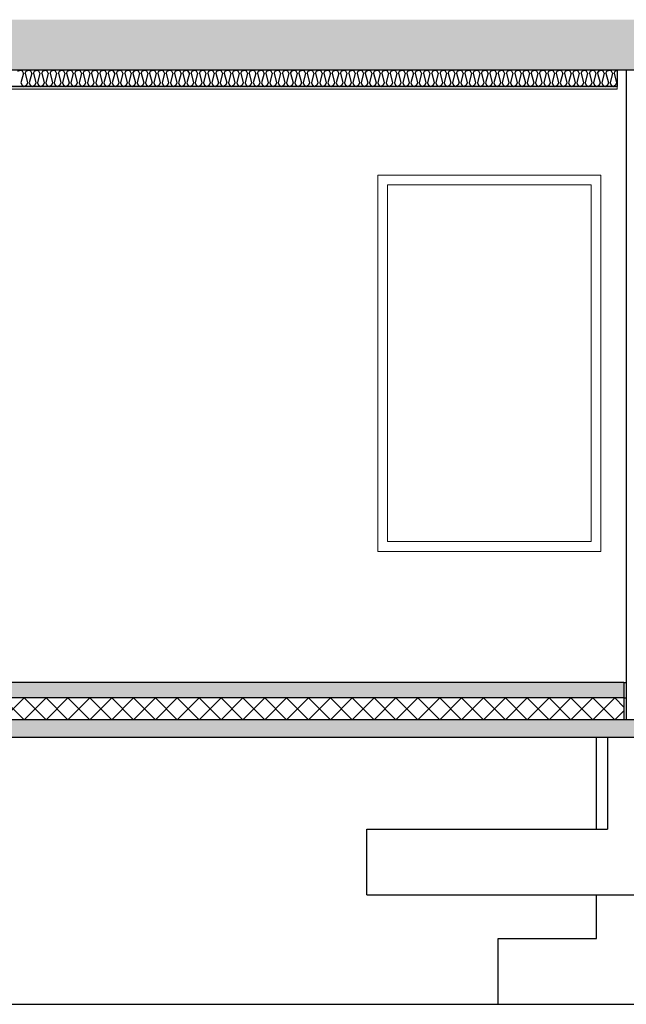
# Model space of a CAD drawing. Header units: millimetres. Extents: x -8544 to 51179, y -2070 to 23603.
# Tile 52 of 174: x 9179 to 11953, y 2350 to 6850. Entities that reach past the tile are written whole.
import ezdxf

# ---------------------------------------------------------------- set-up
doc = ezdxf.new("R2010")
doc.units = ezdxf.units.MM
doc.header["$LTSCALE"] = 0.5
doc.header["$MEASUREMENT"] = 0
doc.linetypes.add('PLINE', pattern=[0])
for name, color, linetype in [('216- Direkte fundamentering', 7, 'Continuous'), ('242- Ikke-bærende innervegger', 7, 'Continuous'), ('242- Ikke-bærende innervegger (Skravur)', 7, 'Continuous'), ('251- Frittbærende dekker', 7, 'Continuous'), ('251- Frittbærende dekker (Skravur)', 7, 'Continuous'), ('252- Gulv på grunn_ bunnplate', 7, 'Continuous'), ('252- Gulv på grunn_ bunnplate (Skravur)', 7, 'Continuous'), ('256- Faste himlinger og overflatebehandling (Skravur)(Nye konstruksjoner)', 7, 'Continuous'), ('256- Faste himlinger og overflatebehandling(Nye konstruksjoner)', 7, 'Continuous')]:
    doc.layers.add(name, color=color, linetype=linetype)
doc.layers.add('236- Innvendig kledning og overflate(Nye konstruksjoner)', color=7, linetype='Continuous', lineweight=0)
doc.layers.add('244- Vinduer_ dører_ foldevegger(Nye konstruksjoner)', color=7, linetype='Continuous', lineweight=0)
pattern_1 = [(0, (0, 0), (0, 311.769), [30, -150]), (0, (90, 155.9), (0, 311.769), [30, -150]), (60, (0, 0), (-270, 155.8846), [30, -150]), (60, (180, 0), (-270, 155.8846), [30, -150]), (120, (30, 0), (270, 155.8846), [30, -150]), (120, (210, 0), (270, 155.8846), [30, -150]), (0, (0, 30), (0, 60), [0, -60, 0, -90]), (45, (30, 30), (-42.4264, 42.4264), [0, -45, 0, -75])]

# ---------------------------------------------------------------- blocks, each defined once
blk = doc.blocks.new('*X70')
at = {"layer": '256- Faste himlinger og overflatebehandling (Skravur)(Nye konstruksjoner)', "linetype": 'PLINE'}
for p, q in [((9171, 6615.1), (9181.4, 6620)), ((9191.7, 6615.1), (9181.4, 6620)), ((9196.3, 6604.9), (9191.7, 6615.1)), ((9204.3, 6604.9), (9208.9, 6615.1)), ((9208.9, 6615.1), (9219.3, 6620)), ((9229.7, 6615.1), (9219.3, 6620)), ((9234.3, 6604.9), (9229.7, 6615.1)), ((9242.3, 6604.9), (9246.9, 6615.1)), ((9246.9, 6615.1), (9257.2, 6620)), ((9267.6, 6615.1), (9257.2, 6620)), ((9272.2, 6604.9), (9267.6, 6615.1)), ((9280.2, 6604.9), (9284.8, 6615.1)), ((9284.8, 6615.1), (9295.2, 6620)), ((9305.5, 6615.1), (9295.2, 6620)), ((9310.2, 6604.9), (9305.5, 6615.1)), ((9318.1, 6604.9), (9322.8, 6615.1)), ((9322.8, 6615.1), (9333.1, 6620)), ((9343.5, 6615.1), (9333.1, 6620)), ((9348.1, 6604.9), (9343.5, 6615.1)), ((9356.1, 6604.9), (9360.7, 6615.1)), ((9360.7, 6615.1), (9371.1, 6620)), ((9381.4, 6615.1), (9371.1, 6620)), ((9386, 6604.9), (9381.4, 6615.1)), ((9394, 6604.9), (9398.6, 6615.1)), ((9398.6, 6615.1), (9409, 6620)), ((9419.4, 6615.1), (9409, 6620)), ((9424, 6604.9), (9419.4, 6615.1)), ((9431.9, 6604.9), (9436.6, 6615.1)), ((9436.6, 6615.1), (9446.9, 6620)), ((9457.3, 6615.1), (9446.9, 6620)), ((9461.9, 6604.9), (9457.3, 6615.1)), ((9469.9, 6604.9), (9474.5, 6615.1)), ((9474.5, 6615.1), (9484.9, 6620)), ((9495.2, 6615.1), (9484.9, 6620)), ((9499.9, 6604.9), (9495.2, 6615.1)), ((9507.8, 6604.9), (9512.5, 6615.1)), ((9512.5, 6615.1), (9522.8, 6620)), ((9533.2, 6615.1), (9522.8, 6620)), ((9537.8, 6604.9), (9533.2, 6615.1)), ((9545.8, 6604.9), (9550.4, 6615.1)), ((9550.4, 6615.1), (9560.8, 6620)), ((9571.1, 6615.1), (9560.8, 6620)), ((9575.7, 6604.9), (9571.1, 6615.1)), ((9583.7, 6604.9), (9588.3, 6615.1)), ((9588.3, 6615.1), (9598.7, 6620)), ((9609.1, 6615.1), (9598.7, 6620)), ((9613.7, 6604.9), (9609.1, 6615.1)), ((9621.6, 6604.9), (9626.3, 6615.1)), ((9626.3, 6615.1), (9636.6, 6620)), ((9647, 6615.1), (9636.6, 6620)), ((9651.6, 6604.9), (9647, 6615.1)), ((9659.6, 6604.9), (9664.2, 6615.1)), ((9664.2, 6615.1), (9674.6, 6620)), ((9684.9, 6615.1), (9674.6, 6620)), ((9689.6, 6604.9), (9684.9, 6615.1)), ((9697.5, 6604.9), (9702.1, 6615.1)), ((9702.1, 6615.1), (9712.5, 6620)), ((9722.9, 6615.1), (9712.5, 6620)), ((9727.5, 6604.9), (9722.9, 6615.1)), ((9735.5, 6604.9), (9740.1, 6615.1)), ((9740.1, 6615.1), (9750.4, 6620)), ((9760.8, 6615.1), (9750.4, 6620)), ((9765.4, 6604.9), (9760.8, 6615.1)), ((9773.4, 6604.9), (9778, 6615.1)), ((9778, 6615.1), (9788.4, 6620)), ((9798.7, 6615.1), (9788.4, 6620)), ((9803.4, 6604.9), (9798.7, 6615.1)), ((9811.3, 6604.9), (9816, 6615.1)), ((9816, 6615.1), (9826.3, 6620)), ((9836.7, 6615.1), (9826.3, 6620)), ((9841.3, 6604.9), (9836.7, 6615.1)), ((9849.3, 6604.9), (9853.9, 6615.1)), ((9853.9, 6615.1), (9864.3, 6620)), ((9874.6, 6615.1), (9864.3, 6620)), ((9879.3, 6604.9), (9874.6, 6615.1)), ((9887.2, 6604.9), (9891.8, 6615.1)), ((9891.8, 6615.1), (9902.2, 6620)), ((9912.6, 6615.1), (9902.2, 6620)), ((9917.2, 6604.9), (9912.6, 6615.1)), ((9925.2, 6604.9), (9929.8, 6615.1)), ((9929.8, 6615.1), (9940.1, 6620)), ((9950.5, 6615.1), (9940.1, 6620)), ((9955.1, 6604.9), (9950.5, 6615.1)), ((9963.1, 6604.9), (9967.7, 6615.1)), ((9967.7, 6615.1), (9978.1, 6620)), ((9988.4, 6615.1), (9978.1, 6620)), ((9993.1, 6604.9), (9988.4, 6615.1)), ((10001, 6604.9), (10005.7, 6615.1)), ((10005.7, 6615.1), (10016, 6620)), ((10026.4, 6615.1), (10016, 6620)), ((10031, 6604.9), (10026.4, 6615.1)), ((10039, 6604.9), (10043.6, 6615.1)), ((10043.6, 6615.1), (10054, 6620)), ((10064.3, 6615.1), (10054, 6620)), ((10068.9, 6604.9), (10064.3, 6615.1)), ((10076.9, 6604.9), (10081.5, 6615.1)), ((10081.5, 6615.1), (10091.9, 6620)), ((10102.3, 6615.1), (10091.9, 6620)), ((10106.9, 6604.9), (10102.3, 6615.1)), ((10114.9, 6604.9), (10119.5, 6615.1)), ((10119.5, 6615.1), (10129.8, 6620)), ((10140.2, 6615.1), (10129.8, 6620)), ((10144.8, 6604.9), (10140.2, 6615.1)), ((10152.8, 6604.9), (10157.4, 6615.1)), ((10157.4, 6615.1), (10167.8, 6620)), ((10178.1, 6615.1), (10167.8, 6620)), ((10182.8, 6604.9), (10178.1, 6615.1)), ((10190.7, 6604.9), (10195.4, 6615.1)), ((10195.4, 6615.1), (10205.7, 6620)), ((10216.1, 6615.1), (10205.7, 6620)), ((10220.7, 6604.9), (10216.1, 6615.1)), ((10228.7, 6604.9), (10233.3, 6615.1)), ((10233.3, 6615.1), (10243.7, 6620)), ((10254, 6615.1), (10243.7, 6620)), ((10258.6, 6604.9), (10254, 6615.1)), ((10266.6, 6604.9), (10271.2, 6615.1)), ((10271.2, 6615.1), (10281.6, 6620)), ((10292, 6615.1), (10281.6, 6620)), ((10296.6, 6604.9), (10292, 6615.1)), ((10304.6, 6604.9), (10309.2, 6615.1)), ((10309.2, 6615.1), (10319.5, 6620)), ((10329.9, 6615.1), (10319.5, 6620)), ((10334.5, 6604.9), (10329.9, 6615.1)), ((10342.5, 6604.9), (10347.1, 6615.1)), ((10347.1, 6615.1), (10357.5, 6620)), ((10367.8, 6615.1), (10357.5, 6620)), ((10372.5, 6604.9), (10367.8, 6615.1)), ((10380.4, 6604.9), (10385.1, 6615.1)), ((10385.1, 6615.1), (10395.4, 6620)), ((10405.8, 6615.1), (10395.4, 6620)), ((10410.4, 6604.9), (10405.8, 6615.1)), ((10418.4, 6604.9), (10423, 6615.1)), ((10423, 6615.1), (10433.4, 6620)), ((10443.7, 6615.1), (10433.4, 6620)), ((10448.3, 6604.9), (10443.7, 6615.1)), ((10456.3, 6604.9), (10460.9, 6615.1)), ((10460.9, 6615.1), (10471.3, 6620)), ((10481.7, 6615.1), (10471.3, 6620)), ((10486.3, 6604.9), (10481.7, 6615.1)), ((10494.3, 6604.9), (10498.9, 6615.1)), ((10498.9, 6615.1), (10509.2, 6620)), ((10519.6, 6615.1), (10509.2, 6620)), ((10524.2, 6604.9), (10519.6, 6615.1)), ((10532.2, 6604.9), (10536.8, 6615.1)), ((10536.8, 6615.1), (10547.2, 6620)), ((10557.5, 6615.1), (10547.2, 6620)), ((10562.2, 6604.9), (10557.5, 6615.1)), ((10570.1, 6604.9), (10574.8, 6615.1)), ((10574.8, 6615.1), (10585.1, 6620)), ((10595.5, 6615.1), (10585.1, 6620)), ((10600.1, 6604.9), (10595.5, 6615.1)), ((10608.1, 6604.9), (10612.7, 6615.1)), ((10612.7, 6615.1), (10623.1, 6620)), ((10633.4, 6615.1), (10623.1, 6620)), ((10638, 6604.9), (10633.4, 6615.1)), ((10646, 6604.9), (10650.6, 6615.1)), ((10650.6, 6615.1), (10661, 6620)), ((10671.4, 6615.1), (10661, 6620)), ((10676, 6604.9), (10671.4, 6615.1)), ((10684, 6604.9), (10688.6, 6615.1)), ((10688.6, 6615.1), (10698.9, 6620)), ((10709.3, 6615.1), (10698.9, 6620)), ((10713.9, 6604.9), (10709.3, 6615.1)), ((10721.9, 6604.9), (10726.5, 6615.1)), ((10726.5, 6615.1), (10736.9, 6620)), ((10747.2, 6615.1), (10736.9, 6620)), ((10751.9, 6604.9), (10747.2, 6615.1)), ((10759.8, 6604.9), (10764.5, 6615.1)), ((10764.5, 6615.1), (10774.8, 6620)), ((10785.2, 6615.1), (10774.8, 6620)), ((10789.8, 6604.9), (10785.2, 6615.1)), ((10797.8, 6604.9), (10802.4, 6615.1)), ((10802.4, 6615.1), (10812.8, 6620)), ((10823.1, 6615.1), (10812.8, 6620)), ((10827.7, 6604.9), (10823.1, 6615.1)), ((10835.7, 6604.9), (10840.3, 6615.1)), ((10840.3, 6615.1), (10850.7, 6620)), ((10861.1, 6615.1), (10850.7, 6620)), ((10865.7, 6604.9), (10861.1, 6615.1)), ((10873.6, 6604.9), (10878.3, 6615.1)), ((10878.3, 6615.1), (10888.6, 6620)), ((10899, 6615.1), (10888.6, 6620)), ((10903.6, 6604.9), (10899, 6615.1)), ((10911.6, 6604.9), (10916.2, 6615.1)), ((10916.2, 6615.1), (10926.6, 6620)), ((10936.9, 6615.1), (10926.6, 6620)), ((10941.6, 6604.9), (10936.9, 6615.1)), ((10949.5, 6604.9), (10954.2, 6615.1)), ((10954.2, 6615.1), (10964.5, 6620)), ((10974.9, 6615.1), (10964.5, 6620)), ((10979.5, 6604.9), (10974.9, 6615.1)), ((10987.5, 6604.9), (10992.1, 6615.1)), ((10992.1, 6615.1), (11002.5, 6620)), ((11012.8, 6615.1), (11002.5, 6620)), ((11017.4, 6604.9), (11012.8, 6615.1)), ((11025.4, 6604.9), (11030, 6615.1)), ((11030, 6615.1), (11040.4, 6620)), ((11050.8, 6615.1), (11040.4, 6620)), ((11055.4, 6604.9), (11050.8, 6615.1)), ((11063.3, 6604.9), (11068, 6615.1)), ((11068, 6615.1), (11078.3, 6620)), ((11088.7, 6615.1), (11078.3, 6620)), ((11093.3, 6604.9), (11088.7, 6615.1)), ((11101.3, 6604.9), (11105.9, 6615.1)), ((11105.9, 6615.1), (11116.3, 6620)), ((11126.6, 6615.1), (11116.3, 6620)), ((11131.3, 6604.9), (11126.6, 6615.1)), ((11139.2, 6604.9), (11143.8, 6615.1)), ((11143.8, 6615.1), (11154.2, 6620)), ((11164.6, 6615.1), (11154.2, 6620)), ((11169.2, 6604.9), (11164.6, 6615.1)), ((11177.2, 6604.9), (11181.8, 6615.1)), ((11181.8, 6615.1), (11192.1, 6620)), ((11202.5, 6615.1), (11192.1, 6620)), ((11207.1, 6604.9), (11202.5, 6615.1)), ((11215.1, 6604.9), (11219.7, 6615.1)), ((11219.7, 6615.1), (11230.1, 6620)), ((11240.4, 6615.1), (11230.1, 6620)), ((11245.1, 6604.9), (11240.4, 6615.1)), ((11253, 6604.9), (11257.7, 6615.1)), ((11257.7, 6615.1), (11268, 6620)), ((11278.4, 6615.1), (11268, 6620)), ((11283, 6604.9), (11278.4, 6615.1)), ((11291, 6604.9), (11295.6, 6615.1)), ((11295.6, 6615.1), (11306, 6620)), ((11316.3, 6615.1), (11306, 6620)), ((11321, 6604.9), (11316.3, 6615.1)), ((11328.9, 6604.9), (11333.5, 6615.1)), ((11333.5, 6615.1), (11343.9, 6620)), ((11354.3, 6615.1), (11343.9, 6620)), ((11358.9, 6604.9), (11354.3, 6615.1)), ((11366.9, 6604.9), (11371.5, 6615.1)), ((11371.5, 6615.1), (11381.8, 6620)), ((11392.2, 6615.1), (11381.8, 6620)), ((11396.8, 6604.9), (11392.2, 6615.1)), ((11404.8, 6604.9), (11409.4, 6615.1)), ((11409.4, 6615.1), (11419.8, 6620)), ((11430.1, 6615.1), (11419.8, 6620)), ((11434.8, 6604.9), (11430.1, 6615.1)), ((11442.7, 6604.9), (11447.4, 6615.1)), ((11447.4, 6615.1), (11457.7, 6620)), ((11468.1, 6615.1), (11457.7, 6620)), ((11472.7, 6604.9), (11468.1, 6615.1)), ((11480.7, 6604.9), (11485.3, 6615.1)), ((11485.3, 6615.1), (11495.7, 6620)), ((11506, 6615.1), (11495.7, 6620)), ((11510.6, 6604.9), (11506, 6615.1)), ((11518.6, 6604.9), (11523.2, 6615.1)), ((11523.2, 6615.1), (11533.6, 6620)), ((11544, 6615.1), (11533.6, 6620)), ((11548.6, 6604.9), (11544, 6615.1)), ((11556.6, 6604.9), (11561.2, 6615.1)), ((11561.2, 6615.1), (11571.5, 6620)), ((11581.9, 6615.1), (11571.5, 6620)), ((11586.5, 6604.9), (11581.9, 6615.1)), ((11594.5, 6604.9), (11599.1, 6615.1)), ((11599.1, 6615.1), (11609.5, 6620)), ((11619.8, 6615.1), (11609.5, 6620)), ((11624.5, 6604.9), (11619.8, 6615.1)), ((11632.4, 6604.9), (11637.1, 6615.1)), ((11637.1, 6615.1), (11647.4, 6620)), ((11657.8, 6615.1), (11647.4, 6620)), ((11662.4, 6604.9), (11657.8, 6615.1)), ((11670.4, 6604.9), (11675, 6615.1)), ((11675, 6615.1), (11685.4, 6620)), ((11695.7, 6615.1), (11685.4, 6620)), ((11700.3, 6604.9), (11695.7, 6615.1)), ((11708.3, 6604.9), (11712.9, 6615.1)), ((11712.9, 6615.1), (11723.3, 6620)), ((11733.7, 6615.1), (11723.3, 6620)), ((11738.3, 6604.9), (11733.7, 6615.1)), ((11746.3, 6604.9), (11750.9, 6615.1)), ((11750.9, 6615.1), (11761.2, 6620)), ((11771.6, 6615.1), (11761.2, 6620)), ((11776.2, 6604.9), (11771.6, 6615.1)), ((11784.2, 6604.9), (11788.8, 6615.1)), ((11788.8, 6615.1), (11799.2, 6620)), ((11809.5, 6615.1), (11799.2, 6620)), ((11814.2, 6604.9), (11809.5, 6615.1)), ((11822.1, 6604.9), (11826.8, 6615.1)), ((11826.8, 6615.1), (11837.1, 6620)), ((11847.5, 6615.1), (11837.1, 6620)), ((11852.1, 6604.9), (11847.5, 6615.1)), ((11860.1, 6604.9), (11864.7, 6615.1)), ((11864.7, 6615.1), (11875.1, 6620)), ((11885.4, 6615.1), (11875.1, 6620)), ((11890, 6604.9), (11885.4, 6615.1)), ((11898, 6604.9), (11902.6, 6615.1)), ((11902.6, 6615.1), (11911.9, 6619.5)), ((9196.3, 6604.9), (9185.3, 6560.9)), ((9204.3, 6604.9), (9215.3, 6560.9)), ((9234.3, 6604.9), (9223.3, 6560.9)), ((9242.3, 6604.9), (9253.2, 6560.9)), ((9272.2, 6604.9), (9261.2, 6560.9)), ((9280.2, 6604.9), (9291.2, 6560.9)), ((9310.2, 6604.9), (9299.2, 6560.9)), ((9318.1, 6604.9), (9329.1, 6560.9)), ((9348.1, 6604.9), (9337.1, 6560.9)), ((9356.1, 6604.9), (9367.1, 6560.9)), ((9386, 6604.9), (9375, 6560.9)), ((9394, 6604.9), (9405, 6560.9)), ((9424, 6604.9), (9413, 6560.9)), ((9431.9, 6604.9), (9442.9, 6560.9)), ((9461.9, 6604.9), (9450.9, 6560.9)), ((9469.9, 6604.9), (9480.9, 6560.9)), ((9499.9, 6604.9), (9488.9, 6560.9)), ((9507.8, 6604.9), (9518.8, 6560.9)), ((9537.8, 6604.9), (9526.8, 6560.9)), ((9545.8, 6604.9), (9556.8, 6560.9)), ((9575.7, 6604.9), (9564.7, 6560.9)), ((9583.7, 6604.9), (9594.7, 6560.9)), ((9613.7, 6604.9), (9602.7, 6560.9)), ((9621.6, 6604.9), (9632.6, 6560.9)), ((9651.6, 6604.9), (9640.6, 6560.9)), ((9659.6, 6604.9), (9670.6, 6560.9)), ((9689.6, 6604.9), (9678.6, 6560.9)), ((9697.5, 6604.9), (9708.5, 6560.9)), ((9727.5, 6604.9), (9716.5, 6560.9)), ((9735.5, 6604.9), (9746.5, 6560.9)), ((9765.4, 6604.9), (9754.4, 6560.9)), ((9773.4, 6604.9), (9784.4, 6560.9)), ((9803.4, 6604.9), (9792.4, 6560.9)), ((9811.3, 6604.9), (9822.3, 6560.9)), ((9841.3, 6604.9), (9830.3, 6560.9)), ((9849.3, 6604.9), (9860.3, 6560.9)), ((9879.3, 6604.9), (9868.3, 6560.9)), ((9887.2, 6604.9), (9898.2, 6560.9)), ((9917.2, 6604.9), (9906.2, 6560.9)), ((9925.2, 6604.9), (9936.2, 6560.9)), ((9955.1, 6604.9), (9944.1, 6560.9)), ((9963.1, 6604.9), (9974.1, 6560.9)), ((9993.1, 6604.9), (9982.1, 6560.9)), ((10001, 6604.9), (10012, 6560.9)), ((10031, 6604.9), (10020, 6560.9)), ((10039, 6604.9), (10050, 6560.9)), ((10068.9, 6604.9), (10057.9, 6560.9)), ((10076.9, 6604.9), (10087.9, 6560.9)), ((10106.9, 6604.9), (10095.9, 6560.9)), ((10114.9, 6604.9), (10125.9, 6560.9)), ((10144.8, 6604.9), (10133.8, 6560.9)), ((10152.8, 6604.9), (10163.8, 6560.9)), ((10182.8, 6604.9), (10171.8, 6560.9)), ((10190.7, 6604.9), (10201.7, 6560.9)), ((10220.7, 6604.9), (10209.7, 6560.9)), ((10228.7, 6604.9), (10239.7, 6560.9)), ((10258.6, 6604.9), (10247.6, 6560.9)), ((10266.6, 6604.9), (10277.6, 6560.9)), ((10296.6, 6604.9), (10285.6, 6560.9)), ((10304.6, 6604.9), (10315.6, 6560.9)), ((10334.5, 6604.9), (10323.5, 6560.9)), ((10342.5, 6604.9), (10353.5, 6560.9)), ((10372.5, 6604.9), (10361.5, 6560.9)), ((10380.4, 6604.9), (10391.4, 6560.9)), ((10410.4, 6604.9), (10399.4, 6560.9)), ((10418.4, 6604.9), (10429.4, 6560.9)), ((10448.3, 6604.9), (10437.3, 6560.9)), ((10456.3, 6604.9), (10467.3, 6560.9)), ((10486.3, 6604.9), (10475.3, 6560.9)), ((10494.3, 6604.9), (10505.3, 6560.9)), ((10524.2, 6604.9), (10513.2, 6560.9)), ((10532.2, 6604.9), (10543.2, 6560.9)), ((10562.2, 6604.9), (10551.2, 6560.9)), ((10570.1, 6604.9), (10581.1, 6560.9)), ((10600.1, 6604.9), (10589.1, 6560.9)), ((10608.1, 6604.9), (10619.1, 6560.9)), ((10638, 6604.9), (10627, 6560.9)), ((10646, 6604.9), (10657, 6560.9)), ((10676, 6604.9), (10665, 6560.9)), ((10684, 6604.9), (10695, 6560.9)), ((10713.9, 6604.9), (10702.9, 6560.9)), ((10721.9, 6604.9), (10732.9, 6560.9)), ((10751.9, 6604.9), (10740.9, 6560.9)), ((10759.8, 6604.9), (10770.8, 6560.9)), ((10789.8, 6604.9), (10778.8, 6560.9)), ((10797.8, 6604.9), (10808.8, 6560.9)), ((10827.7, 6604.9), (10816.7, 6560.9)), ((10835.7, 6604.9), (10846.7, 6560.9)), ((10865.7, 6604.9), (10854.7, 6560.9)), ((10873.6, 6604.9), (10884.6, 6560.9)), ((10903.6, 6604.9), (10892.6, 6560.9)), ((10911.6, 6604.9), (10922.6, 6560.9)), ((10941.6, 6604.9), (10930.6, 6560.9)), ((10949.5, 6604.9), (10960.5, 6560.9)), ((10979.5, 6604.9), (10968.5, 6560.9)), ((10987.5, 6604.9), (10998.5, 6560.9)), ((11017.4, 6604.9), (11006.4, 6560.9)), ((11025.4, 6604.9), (11036.4, 6560.9)), ((11055.4, 6604.9), (11044.4, 6560.9)), ((11063.3, 6604.9), (11074.3, 6560.9)), ((11093.3, 6604.9), (11082.3, 6560.9)), ((11101.3, 6604.9), (11112.3, 6560.9)), ((11131.3, 6604.9), (11120.3, 6560.9)), ((11139.2, 6604.9), (11150.2, 6560.9)), ((11169.2, 6604.9), (11158.2, 6560.9)), ((11177.2, 6604.9), (11188.2, 6560.9)), ((11207.1, 6604.9), (11196.1, 6560.9)), ((11215.1, 6604.9), (11226.1, 6560.9)), ((11245.1, 6604.9), (11234.1, 6560.9)), ((11253, 6604.9), (11264, 6560.9)), ((11283, 6604.9), (11272, 6560.9)), ((11291, 6604.9), (11302, 6560.9)), ((11321, 6604.9), (11310, 6560.9)), ((11328.9, 6604.9), (11339.9, 6560.9)), ((11358.9, 6604.9), (11347.9, 6560.9)), ((11366.9, 6604.9), (11377.9, 6560.9)), ((11396.8, 6604.9), (11385.8, 6560.9)), ((11404.8, 6604.9), (11415.8, 6560.9)), ((11434.8, 6604.9), (11423.8, 6560.9)), ((11442.7, 6604.9), (11453.7, 6560.9)), ((11472.7, 6604.9), (11461.7, 6560.9)), ((11480.7, 6604.9), (11491.7, 6560.9)), ((11510.6, 6604.9), (11499.7, 6560.9)), ((11518.6, 6604.9), (11529.6, 6560.9)), ((11548.6, 6604.9), (11537.6, 6560.9)), ((11556.6, 6604.9), (11567.6, 6560.9)), ((11586.5, 6604.9), (11575.5, 6560.9)), ((11594.5, 6604.9), (11605.5, 6560.9)), ((11624.5, 6604.9), (11613.5, 6560.9)), ((11632.4, 6604.9), (11643.4, 6560.9)), ((11662.4, 6604.9), (11651.4, 6560.9)), ((11670.4, 6604.9), (11681.4, 6560.9)), ((11700.3, 6604.9), (11689.3, 6560.9)), ((11708.3, 6604.9), (11719.3, 6560.9)), ((11738.3, 6604.9), (11727.3, 6560.9)), ((11746.3, 6604.9), (11757.3, 6560.9)), ((11776.2, 6604.9), (11765.2, 6560.9)), ((11784.2, 6604.9), (11795.2, 6560.9)), ((11814.2, 6604.9), (11803.2, 6560.9)), ((11822.1, 6604.9), (11833.1, 6560.9)), ((11852.1, 6604.9), (11841.1, 6560.9)), ((11860.1, 6604.9), (11871.1, 6560.9)), ((11890, 6604.9), (11879, 6560.9)), ((11898, 6604.9), (11909, 6560.9)), ((9185.3, 6560.9), (9190, 6550.8)), ((9190, 6550.8), (9200.3, 6545)), ((9210.7, 6550.8), (9200.3, 6545)), ((9215.3, 6560.9), (9210.7, 6550.8)), ((9223.3, 6560.9), (9227.9, 6550.8)), ((9227.9, 6550.8), (9238.3, 6545)), ((9248.6, 6550.8), (9238.3, 6545)), ((9253.2, 6560.9), (9248.6, 6550.8)), ((9261.2, 6560.9), (9265.8, 6550.8)), ((9265.8, 6550.8), (9276.2, 6545)), ((9286.6, 6550.8), (9276.2, 6545)), ((9291.2, 6560.9), (9286.6, 6550.8)), ((9299.2, 6560.9), (9303.8, 6550.8)), ((9303.8, 6550.8), (9314.1, 6545)), ((9324.5, 6550.8), (9314.1, 6545)), ((9329.1, 6560.9), (9324.5, 6550.8)), ((9337.1, 6560.9), (9341.7, 6550.8)), ((9341.7, 6550.8), (9352.1, 6545)), ((9362.4, 6550.8), (9352.1, 6545)), ((9367.1, 6560.9), (9362.4, 6550.8)), ((9375, 6560.9), (9379.7, 6550.8)), ((9379.7, 6550.8), (9390, 6545)), ((9400.4, 6550.8), (9390, 6545)), ((9405, 6560.9), (9400.4, 6550.8)), ((9413, 6560.9), (9417.6, 6550.8)), ((9417.6, 6550.8), (9428, 6545)), ((9438.3, 6550.8), (9428, 6545)), ((9442.9, 6560.9), (9438.3, 6550.8)), ((9450.9, 6560.9), (9455.5, 6550.8)), ((9455.5, 6550.8), (9465.9, 6545)), ((9476.3, 6550.8), (9465.9, 6545)), ((9480.9, 6560.9), (9476.3, 6550.8)), ((9488.9, 6560.9), (9493.5, 6550.8)), ((9493.5, 6550.8), (9503.8, 6545)), ((9514.2, 6550.8), (9503.8, 6545)), ((9518.8, 6560.9), (9514.2, 6550.8)), ((9526.8, 6560.9), (9531.4, 6550.8)), ((9531.4, 6550.8), (9541.8, 6545)), ((9552.1, 6550.8), (9541.8, 6545)), ((9556.8, 6560.9), (9552.1, 6550.8)), ((9564.7, 6560.9), (9569.4, 6550.8)), ((9569.4, 6550.8), (9579.7, 6545)), ((9590.1, 6550.8), (9579.7, 6545)), ((9594.7, 6560.9), (9590.1, 6550.8)), ((9602.7, 6560.9), (9607.3, 6550.8)), ((9607.3, 6550.8), (9617.7, 6545)), ((9628, 6550.8), (9617.7, 6545)), ((9632.6, 6560.9), (9628, 6550.8)), ((9640.6, 6560.9), (9645.2, 6550.8)), ((9645.2, 6550.8), (9655.6, 6545)), ((9666, 6550.8), (9655.6, 6545)), ((9670.6, 6560.9), (9666, 6550.8)), ((9678.6, 6560.9), (9683.2, 6550.8)), ((9683.2, 6550.8), (9693.5, 6545)), ((9703.9, 6550.8), (9693.5, 6545)), ((9708.5, 6560.9), (9703.9, 6550.8)), ((9716.5, 6560.9), (9721.1, 6550.8)), ((9721.1, 6550.8), (9731.5, 6545)), ((9741.8, 6550.8), (9731.5, 6545)), ((9746.5, 6560.9), (9741.8, 6550.8)), ((9754.4, 6560.9), (9759.1, 6550.8)), ((9759.1, 6550.8), (9769.4, 6545)), ((9779.8, 6550.8), (9769.4, 6545)), ((9784.4, 6560.9), (9779.8, 6550.8)), ((9792.4, 6560.9), (9797, 6550.8)), ((9797, 6550.8), (9807.4, 6545)), ((9817.7, 6550.8), (9807.4, 6545)), ((9822.3, 6560.9), (9817.7, 6550.8)), ((9830.3, 6560.9), (9834.9, 6550.8)), ((9834.9, 6550.8), (9845.3, 6545)), ((9855.7, 6550.8), (9845.3, 6545)), ((9860.3, 6560.9), (9855.7, 6550.8)), ((9868.3, 6560.9), (9872.9, 6550.8)), ((9872.9, 6550.8), (9883.2, 6545)), ((9893.6, 6550.8), (9883.2, 6545)), ((9898.2, 6560.9), (9893.6, 6550.8)), ((9906.2, 6560.9), (9910.8, 6550.8)), ((9910.8, 6550.8), (9921.2, 6545)), ((9931.5, 6550.8), (9921.2, 6545)), ((9936.2, 6560.9), (9931.5, 6550.8)), ((9944.1, 6560.9), (9948.8, 6550.8)), ((9948.8, 6550.8), (9959.1, 6545)), ((9969.5, 6550.8), (9959.1, 6545)), ((9974.1, 6560.9), (9969.5, 6550.8)), ((9982.1, 6560.9), (9986.7, 6550.8)), ((9986.7, 6550.8), (9997.1, 6545)), ((10007.4, 6550.8), (9997.1, 6545)), ((10012, 6560.9), (10007.4, 6550.8)), ((10020, 6560.9), (10024.6, 6550.8)), ((10024.6, 6550.8), (10035, 6545)), ((10045.4, 6550.8), (10035, 6545)), ((10050, 6560.9), (10045.4, 6550.8)), ((10057.9, 6560.9), (10062.6, 6550.8)), ((10062.6, 6550.8), (10072.9, 6545)), ((10083.3, 6550.8), (10072.9, 6545)), ((10087.9, 6560.9), (10083.3, 6550.8)), ((10095.9, 6560.9), (10100.5, 6550.8)), ((10100.5, 6550.8), (10110.9, 6545)), ((10121.2, 6550.8), (10110.9, 6545)), ((10125.9, 6560.9), (10121.2, 6550.8)), ((10133.8, 6560.9), (10138.5, 6550.8)), ((10138.5, 6550.8), (10148.8, 6545)), ((10159.2, 6550.8), (10148.8, 6545)), ((10163.8, 6560.9), (10159.2, 6550.8)), ((10171.8, 6560.9), (10176.4, 6550.8)), ((10176.4, 6550.8), (10186.8, 6545)), ((10197.1, 6550.8), (10186.8, 6545)), ((10201.7, 6560.9), (10197.1, 6550.8)), ((10209.7, 6560.9), (10214.3, 6550.8)), ((10214.3, 6550.8), (10224.7, 6545)), ((10235.1, 6550.8), (10224.7, 6545)), ((10239.7, 6560.9), (10235.1, 6550.8)), ((10247.6, 6560.9), (10252.3, 6550.8)), ((10252.3, 6550.8), (10262.6, 6545)), ((10273, 6550.8), (10262.6, 6545)), ((10277.6, 6560.9), (10273, 6550.8)), ((10285.6, 6560.9), (10290.2, 6550.8)), ((10290.2, 6550.8), (10300.6, 6545)), ((10310.9, 6550.8), (10300.6, 6545)), ((10315.6, 6560.9), (10310.9, 6550.8)), ((10323.5, 6560.9), (10328.1, 6550.8)), ((10328.1, 6550.8), (10338.5, 6545)), ((10348.9, 6550.8), (10338.5, 6545)), ((10353.5, 6560.9), (10348.9, 6550.8)), ((10361.5, 6560.9), (10366.1, 6550.8)), ((10366.1, 6550.8), (10376.5, 6545)), ((10386.8, 6550.8), (10376.5, 6545)), ((10391.4, 6560.9), (10386.8, 6550.8)), ((10399.4, 6560.9), (10404, 6550.8)), ((10404, 6550.8), (10414.4, 6545)), ((10424.8, 6550.8), (10414.4, 6545)), ((10429.4, 6560.9), (10424.8, 6550.8)), ((10437.3, 6560.9), (10442, 6550.8)), ((10442, 6550.8), (10452.3, 6545)), ((10462.7, 6550.8), (10452.3, 6545)), ((10467.3, 6560.9), (10462.7, 6550.8)), ((10475.3, 6560.9), (10479.9, 6550.8)), ((10479.9, 6550.8), (10490.3, 6545)), ((10500.6, 6550.8), (10490.3, 6545)), ((10505.3, 6560.9), (10500.6, 6550.8)), ((10513.2, 6560.9), (10517.8, 6550.8)), ((10517.8, 6550.8), (10528.2, 6545)), ((10538.6, 6550.8), (10528.2, 6545)), ((10543.2, 6560.9), (10538.6, 6550.8)), ((10551.2, 6560.9), (10555.8, 6550.8)), ((10555.8, 6550.8), (10566.1, 6545)), ((10576.5, 6550.8), (10566.1, 6545)), ((10581.1, 6560.9), (10576.5, 6550.8)), ((10589.1, 6560.9), (10593.7, 6550.8)), ((10593.7, 6550.8), (10604.1, 6545)), ((10614.4, 6550.8), (10604.1, 6545)), ((10619.1, 6560.9), (10614.4, 6550.8)), ((10627, 6560.9), (10631.7, 6550.8)), ((10631.7, 6550.8), (10642, 6545)), ((10652.4, 6550.8), (10642, 6545)), ((10657, 6560.9), (10652.4, 6550.8)), ((10665, 6560.9), (10669.6, 6550.8)), ((10669.6, 6550.8), (10680, 6545)), ((10690.3, 6550.8), (10680, 6545)), ((10695, 6560.9), (10690.3, 6550.8)), ((10702.9, 6560.9), (10707.5, 6550.8)), ((10707.5, 6550.8), (10717.9, 6545)), ((10728.3, 6550.8), (10717.9, 6545)), ((10732.9, 6560.9), (10728.3, 6550.8)), ((10740.9, 6560.9), (10745.5, 6550.8)), ((10745.5, 6550.8), (10755.8, 6545)), ((10766.2, 6550.8), (10755.8, 6545)), ((10770.8, 6560.9), (10766.2, 6550.8)), ((10778.8, 6560.9), (10783.4, 6550.8)), ((10783.4, 6550.8), (10793.8, 6545)), ((10804.1, 6550.8), (10793.8, 6545)), ((10808.8, 6560.9), (10804.1, 6550.8)), ((10816.7, 6560.9), (10821.4, 6550.8)), ((10821.4, 6550.8), (10831.7, 6545)), ((10842.1, 6550.8), (10831.7, 6545)), ((10846.7, 6560.9), (10842.1, 6550.8)), ((10854.7, 6560.9), (10859.3, 6550.8)), ((10859.3, 6550.8), (10869.7, 6545)), ((10880, 6550.8), (10869.7, 6545)), ((10884.6, 6560.9), (10880, 6550.8)), ((10892.6, 6560.9), (10897.2, 6550.8)), ((10897.2, 6550.8), (10907.6, 6545)), ((10918, 6550.8), (10907.6, 6545)), ((10922.6, 6560.9), (10918, 6550.8)), ((10930.6, 6560.9), (10935.2, 6550.8)), ((10935.2, 6550.8), (10945.5, 6545)), ((10955.9, 6550.8), (10945.5, 6545)), ((10960.5, 6560.9), (10955.9, 6550.8)), ((10968.5, 6560.9), (10973.1, 6550.8)), ((10973.1, 6550.8), (10983.5, 6545)), ((10993.8, 6550.8), (10983.5, 6545)), ((10998.5, 6560.9), (10993.8, 6550.8)), ((11006.4, 6560.9), (11011.1, 6550.8)), ((11011.1, 6550.8), (11021.4, 6545)), ((11031.8, 6550.8), (11021.4, 6545)), ((11036.4, 6560.9), (11031.8, 6550.8)), ((11044.4, 6560.9), (11049, 6550.8)), ((11049, 6550.8), (11059.4, 6545)), ((11069.7, 6550.8), (11059.4, 6545)), ((11074.3, 6560.9), (11069.7, 6550.8)), ((11082.3, 6560.9), (11086.9, 6550.8)), ((11086.9, 6550.8), (11097.3, 6545)), ((11107.7, 6550.8), (11097.3, 6545)), ((11112.3, 6560.9), (11107.7, 6550.8)), ((11120.3, 6560.9), (11124.9, 6550.8)), ((11124.9, 6550.8), (11135.2, 6545)), ((11145.6, 6550.8), (11135.2, 6545)), ((11150.2, 6560.9), (11145.6, 6550.8)), ((11158.2, 6560.9), (11162.8, 6550.8)), ((11162.8, 6550.8), (11173.2, 6545)), ((11183.5, 6550.8), (11173.2, 6545)), ((11188.2, 6560.9), (11183.5, 6550.8)), ((11196.1, 6560.9), (11200.8, 6550.8)), ((11200.8, 6550.8), (11211.1, 6545)), ((11221.5, 6550.8), (11211.1, 6545)), ((11226.1, 6560.9), (11221.5, 6550.8)), ((11234.1, 6560.9), (11238.7, 6550.8)), ((11238.7, 6550.8), (11249.1, 6545)), ((11259.4, 6550.8), (11249.1, 6545)), ((11264, 6560.9), (11259.4, 6550.8)), ((11272, 6560.9), (11276.6, 6550.8)), ((11276.6, 6550.8), (11287, 6545)), ((11297.4, 6550.8), (11287, 6545)), ((11302, 6560.9), (11297.4, 6550.8)), ((11310, 6560.9), (11314.6, 6550.8)), ((11314.6, 6550.8), (11324.9, 6545)), ((11335.3, 6550.8), (11324.9, 6545)), ((11339.9, 6560.9), (11335.3, 6550.8)), ((11347.9, 6560.9), (11352.5, 6550.8)), ((11352.5, 6550.8), (11362.9, 6545)), ((11373.2, 6550.8), (11362.9, 6545)), ((11377.9, 6560.9), (11373.2, 6550.8)), ((11385.8, 6560.9), (11390.5, 6550.8)), ((11390.5, 6550.8), (11400.8, 6545)), ((11411.2, 6550.8), (11400.8, 6545)), ((11415.8, 6560.9), (11411.2, 6550.8)), ((11423.8, 6560.9), (11428.4, 6550.8)), ((11428.4, 6550.8), (11438.8, 6545)), ((11449.1, 6550.8), (11438.8, 6545)), ((11453.7, 6560.9), (11449.1, 6550.8)), ((11461.7, 6560.9), (11466.3, 6550.8)), ((11466.3, 6550.8), (11476.7, 6545)), ((11487.1, 6550.8), (11476.7, 6545)), ((11491.7, 6560.9), (11487.1, 6550.8)), ((11499.7, 6560.9), (11504.3, 6550.8)), ((11504.3, 6550.8), (11514.6, 6545)), ((11525, 6550.8), (11514.6, 6545)), ((11529.6, 6560.9), (11525, 6550.8)), ((11537.6, 6560.9), (11542.2, 6550.8)), ((11542.2, 6550.8), (11552.6, 6545)), ((11562.9, 6550.8), (11552.6, 6545)), ((11567.6, 6560.9), (11562.9, 6550.8)), ((11575.5, 6560.9), (11580.2, 6550.8)), ((11580.2, 6550.8), (11590.5, 6545)), ((11600.9, 6550.8), (11590.5, 6545)), ((11605.5, 6560.9), (11600.9, 6550.8)), ((11613.5, 6560.9), (11618.1, 6550.8)), ((11618.1, 6550.8), (11628.5, 6545)), ((11638.8, 6550.8), (11628.5, 6545)), ((11643.4, 6560.9), (11638.8, 6550.8)), ((11651.4, 6560.9), (11656, 6550.8)), ((11656, 6550.8), (11666.4, 6545)), ((11676.8, 6550.8), (11666.4, 6545)), ((11681.4, 6560.9), (11676.8, 6550.8)), ((11689.3, 6560.9), (11694, 6550.8)), ((11694, 6550.8), (11704.3, 6545)), ((11714.7, 6550.8), (11704.3, 6545)), ((11719.3, 6560.9), (11714.7, 6550.8)), ((11727.3, 6560.9), (11731.9, 6550.8)), ((11731.9, 6550.8), (11742.3, 6545)), ((11752.6, 6550.8), (11742.3, 6545)), ((11757.3, 6560.9), (11752.6, 6550.8)), ((11765.2, 6560.9), (11769.9, 6550.8)), ((11769.9, 6550.8), (11780.2, 6545)), ((11790.6, 6550.8), (11780.2, 6545)), ((11795.2, 6560.9), (11790.6, 6550.8)), ((11803.2, 6560.9), (11807.8, 6550.8)), ((11807.8, 6550.8), (11818.2, 6545)), ((11828.5, 6550.8), (11818.2, 6545)), ((11833.1, 6560.9), (11828.5, 6550.8)), ((11841.1, 6560.9), (11845.7, 6550.8)), ((11845.7, 6550.8), (11856.1, 6545)), ((11866.5, 6550.8), (11856.1, 6545)), ((11871.1, 6560.9), (11866.5, 6550.8)), ((11879, 6560.9), (11883.7, 6550.8)), ((11883.7, 6550.8), (11894, 6545)), ((11904.4, 6550.8), (11894, 6545)), ((11909, 6560.9), (11904.4, 6550.8))]:
    blk.add_line(p, q, dxfattribs=at)
blk = doc.blocks.new('*X88')
at = {"layer": '252- Gulv på grunn_ bunnplate (Skravur)', "linetype": 'PLINE'}
for p, q in [((9100, 3650), (9200, 3750)), ((9200, 3650), (9100, 3750)), ((9200, 3650), (9300, 3750)), ((9300, 3650), (9200, 3750)), ((9300, 3650), (9400, 3750)), ((9400, 3650), (9300, 3750)), ((9400, 3650), (9500, 3750)), ((9500, 3650), (9400, 3750)), ((9500, 3650), (9600, 3750)), ((9600, 3650), (9500, 3750)), ((9600, 3650), (9700, 3750)), ((9700, 3650), (9600, 3750)), ((9700, 3650), (9800, 3750)), ((9800, 3650), (9700, 3750)), ((9800, 3650), (9900, 3750)), ((9900, 3650), (9800, 3750)), ((9900, 3650), (10000, 3750)), ((10000, 3650), (9900, 3750)), ((10000, 3650), (10100, 3750)), ((10100, 3650), (10000, 3750)), ((10100, 3650), (10200, 3750)), ((10200, 3650), (10100, 3750)), ((10200, 3650), (10300, 3750)), ((10300, 3650), (10200, 3750)), ((10300, 3650), (10400, 3750)), ((10400, 3650), (10300, 3750)), ((10400, 3650), (10500, 3750)), ((10500, 3650), (10400, 3750)), ((10500, 3650), (10600, 3750)), ((10600, 3650), (10500, 3750)), ((10600, 3650), (10700, 3750)), ((10700, 3650), (10600, 3750)), ((10700, 3650), (10800, 3750)), ((10800, 3650), (10700, 3750)), ((10800, 3650), (10900, 3750)), ((10900, 3650), (10800, 3750)), ((10900, 3650), (11000, 3750)), ((11000, 3650), (10900, 3750)), ((11000, 3650), (11100, 3750)), ((11100, 3650), (11000, 3750)), ((11100, 3650), (11200, 3750)), ((11200, 3650), (11100, 3750)), ((11200, 3650), (11300, 3750)), ((11300, 3650), (11200, 3750)), ((11300, 3650), (11400, 3750)), ((11400, 3650), (11300, 3750)), ((11400, 3650), (11500, 3750)), ((11500, 3650), (11400, 3750)), ((11500, 3650), (11600, 3750)), ((11600, 3650), (11500, 3750)), ((11600, 3650), (11700, 3750)), ((11700, 3650), (11600, 3750)), ((11700, 3650), (11800, 3750)), ((11800, 3650), (11700, 3750)), ((11800, 3650), (11900, 3750)), ((11900, 3650), (11800, 3750)), ((11941.9, 3708.1), (11900, 3750)), ((11900, 3650), (11941.9, 3691.9))]:
    blk.add_line(p, q, dxfattribs=at)

msp = doc.modelspace()

# ---------------------------------------------------------------- hatches: boundary and pattern name
at = {"layer": '242- Ikke-bærende innervegger (Skravur)', "linetype": 'Continuous'}
h = msp.add_hatch(dxfattribs=at)
h.set_pattern_fill('Gips', color=256, style=0, pattern_type=2)
h.set_pattern_definition([(270, (0, 0), (86.60254, 0), [0, -50]), (270, (43.3, -25), (86.60254, 0), [0, -50])])
h.paths.add_polyline_path([(11951.9, 6620), (11951.9, 3650), (11964.4, 3650), (11964.4, 6620)])
at = {"layer": '251- Frittbærende dekker (Skravur)', "linetype": 'Continuous'}
h = msp.add_hatch(dxfattribs=at)
h.set_pattern_fill('Betong_strukturell', color=256, style=0, pattern_type=2)
h.set_pattern_definition(pattern_1)
h.paths.add_polyline_path([(-4683.1, 6620), (12116.9, 6620), (12116.9, 6850), (-4683.1, 6850)])
at = {"layer": '252- Gulv på grunn_ bunnplate (Skravur)', "linetype": 'Continuous'}
h = msp.add_hatch(dxfattribs=at)
h.set_pattern_fill('Betong_strukturell', color=256, style=0, pattern_type=2)
h.set_pattern_definition(pattern_1)
h.paths.add_polyline_path([(11941.9, 3820), (-4673.1, 3820), (-4673.1, 3750), (11941.9, 3750)])
h = msp.add_hatch(dxfattribs=at)
h.set_pattern_fill('Betong_strukturell', color=256, style=0, pattern_type=2)
h.set_pattern_definition(pattern_1)
h.paths.add_polyline_path([(14806.9, 3650), (-4683.1, 3650), (-4683.1, 3570), (14806.9, 3570)])
at = {"layer": '256- Faste himlinger og overflatebehandling (Skravur)(Nye konstruksjoner)', "linetype": 'Continuous'}
h = msp.add_hatch(dxfattribs=at)
h.set_pattern_fill('Gips', color=256, style=0, pattern_type=2)
h.set_pattern_definition([(0, (0, 0), (0, 86.60254), [0, -50]), (0, (25, 43.3), (0, 86.60254), [0, -50])])
h.paths.add_polyline_path([(191.9, 6532.5), (11911.9, 6532.5), (11911.9, 6545), (191.9, 6545)])

# ---------------------------------------------------------------- linework, layer by layer
at = {"layer": '216- Direkte fundamentering', "linetype": 'PLINE'}
for p, q in [((11816.9, 3150), (11816.9, 3570)), ((11866.9, 3570), (11866.9, 3150)), ((10766.9, 2850), (10766.9, 3150)), ((10766.9, 3150), (11866.9, 3150)), ((10766.9, 2850), (13266.9, 2850)), ((11816.9, 2650), (11816.9, 2850)), ((11366.9, 2650), (11816.9, 2650)), ((11366.9, 2350), (11366.9, 2650)), ((9066.9, 2350), (11366.9, 2350)), ((11366.9, 2350), (12666.9, 2350))]:
    msp.add_line(p, q, dxfattribs=at)
at = {"layer": '236- Innvendig kledning og overflate(Nye konstruksjoner)', "linetype": 'PLINE'}
for p, q in [((11911.9, 6532.5), (191.9, 6532.5)), ((11911.9, 6545), (11911.9, 6532.5))]:
    msp.add_line(p, q, dxfattribs=at)
at = {"layer": '242- Ikke-bærende innervegger', "linetype": 'PLINE'}
msp.add_line((11951.9, 6620), (11951.9, 3650), dxfattribs=at)
at = {"layer": '244- Vinduer_ dører_ foldevegger(Nye konstruksjoner)', "linetype": 'PLINE'}
for p, q in [((10816.9, 6140), (11836.9, 6140)), ((10816.9, 4420), (10816.9, 6140)), ((11836.9, 6140), (11836.9, 4420)), ((10861.9, 4465), (10861.9, 6095)), ((10861.9, 6095), (11791.9, 6095)), ((11791.9, 6095), (11791.9, 4465)), ((11791.9, 4465), (10861.9, 4465)), ((11836.9, 4420), (10816.9, 4420))]:
    msp.add_line(p, q, dxfattribs=at)
at = {"layer": '251- Frittbærende dekker', "linetype": 'PLINE'}
msp.add_line((11951.9, 6620), (11911.9, 6620), dxfattribs=at)
at = {"layer": '251- Frittbærende dekker', "linetype": 'PLINE', "flags": 128}
for points in [[(11911.9, 6620), (191.9, 6620), (179.4, 6620), (166.9, 6620), (46.9, 6620), (34.4, 6620), (21.9, 6620), (-2208.1, 6620), (-2220.6, 6620), (-2233.1, 6620), (-2353.1, 6620), (-2365.6, 6620), (-2378.1, 6620), (-4633.1, 6620), (-4681.1, 6620), (-4683.1, 6620)], [(12106.9, 6620), (12094.4, 6620), (12081.9, 6620), (12066.9, 6620), (12056.9, 6620), (11976.9, 6620), (11964.4, 6620), (11951.9, 6620)]]:
    msp.add_lwpolyline(points, dxfattribs=at)
at = {"layer": '252- Gulv på grunn_ bunnplate', "linetype": 'PLINE'}
for p, q in [((11941.9, 3820), (191.9, 3820)), ((11941.9, 3820), (11951.9, 3820)), ((11941.9, 3820), (11941.9, 3750)), ((11941.9, 3750), (-4673.1, 3750)), ((11941.9, 3750), (11951.9, 3750)), ((11941.9, 3750), (11941.9, 3650)), ((11941.9, 3650), (-4683.1, 3650)), ((11951.9, 3650), (11941.9, 3650)), ((14806.9, 3570), (-4683.1, 3570))]:
    msp.add_line(p, q, dxfattribs=at)
at = {"layer": '252- Gulv på grunn_ bunnplate', "linetype": 'PLINE', "flags": 128}
msp.add_lwpolyline([(12066.9, 3650), (11976.9, 3650), (11964.4, 3650), (11951.9, 3650)], dxfattribs=at)
at = {"layer": '256- Faste himlinger og overflatebehandling(Nye konstruksjoner)', "linetype": 'PLINE'}
for p, q in [((11911.9, 6620), (11911.9, 6545)), ((11911.9, 6545), (191.9, 6545))]:
    msp.add_line(p, q, dxfattribs=at)

# ---------------------------------------------------------------- block references
at = {"layer": '252- Gulv på grunn_ bunnplate'}
msp.add_blockref('*X88', (0, 0), dxfattribs=at)
at = {"layer": '256- Faste himlinger og overflatebehandling(Nye konstruksjoner)'}
msp.add_blockref('*X70', (0, 0), dxfattribs=at)

doc.saveas('drawing.dxf')
